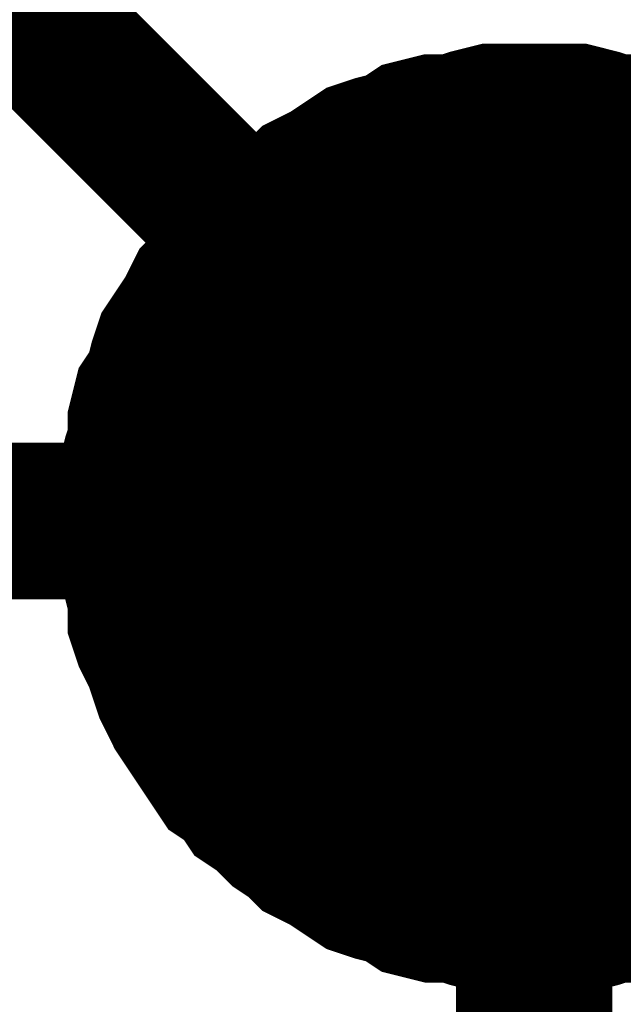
# Model space of a CAD drawing. Extents: x 0 to 17, y 0 to 11.
# Tile 20 of 29: x 5.7616 to 5.8071, y 9.3632 to 9.4375. Entities that reach past the tile are written whole.
import ezdxf

# ---------------------------------------------------------------- set-up
doc = ezdxf.new("R2010")
doc.units = 0
doc.layers.add('SHEET', color=255, linetype='CONTINUOUS')

msp = doc.modelspace()

# ---------------------------------------------------------------- linework, layer by layer
at = {"layer": 'SHEET'}
for points, const_width in [([(5.800387, 9.399662), (5.700196, 9.499856)], 0.0118), ([(5.77029, 9.399662), (5.77029, 9.401246), (5.77029, 9.40283), (5.770686, 9.404414), (5.771082, 9.405602), (5.771082, 9.407186), (5.771478, 9.40877), (5.77227, 9.409958), (5.772666, 9.411542), (5.773062, 9.41273), (5.773854, 9.413918), (5.774646, 9.415107), (5.775438, 9.416691), (5.77623, 9.417483), (5.777022, 9.418671), (5.77821, 9.419859), (5.779002, 9.421047), (5.78019, 9.421839), (5.781378, 9.423027), (5.782566, 9.423819), (5.783358, 9.424611), (5.784942, 9.425403), (5.78613, 9.426195), (5.787318, 9.426987), (5.788506, 9.427383), (5.79009, 9.427779), (5.791278, 9.428571), (5.792862, 9.428967), (5.794447, 9.428967), (5.795635, 9.429363), (5.797219, 9.42976), (5.798803, 9.42976), (5.800387, 9.42976)], 0.0118), ([(5.77029, 9.399662), (5.77029, 9.401246), (5.77029, 9.40283), (5.770686, 9.404414), (5.771082, 9.405602), (5.771082, 9.407186), (5.771478, 9.40877), (5.77227, 9.409958), (5.772666, 9.411542), (5.773062, 9.41273), (5.773854, 9.413918), (5.774646, 9.415107), (5.775438, 9.416691), (5.77623, 9.417483), (5.777022, 9.418671), (5.77821, 9.419859), (5.779002, 9.421047), (5.78019, 9.421839), (5.781378, 9.423027), (5.782566, 9.423819), (5.783358, 9.424611), (5.784942, 9.425403), (5.78613, 9.426195), (5.787318, 9.426987), (5.788506, 9.427383), (5.79009, 9.427779), (5.791278, 9.428571), (5.792862, 9.428967), (5.794447, 9.428967), (5.795635, 9.429363), (5.797219, 9.42976), (5.798803, 9.42976), (5.800387, 9.42976)], 0.0118), ([(5.77029, 9.399662), (5.77029, 9.401246), (5.77029, 9.40283), (5.770686, 9.404414), (5.771082, 9.405602), (5.771082, 9.407186), (5.771478, 9.40877), (5.77227, 9.409958), (5.772666, 9.411542), (5.773062, 9.41273), (5.773854, 9.413918), (5.774646, 9.415107), (5.775438, 9.416691), (5.77623, 9.417483), (5.777022, 9.418671), (5.77821, 9.419859), (5.779002, 9.421047), (5.78019, 9.421839), (5.781378, 9.423027), (5.782566, 9.423819), (5.783358, 9.424611), (5.784942, 9.425403), (5.78613, 9.426195), (5.787318, 9.426987), (5.788506, 9.427383), (5.79009, 9.427779), (5.791278, 9.428571), (5.792862, 9.428967), (5.794447, 9.428967), (5.795635, 9.429363), (5.797219, 9.42976), (5.798803, 9.42976), (5.800387, 9.42976)], 0.0118), ([(5.77029, 9.399662), (5.77029, 9.401246), (5.77029, 9.40283), (5.770686, 9.404414), (5.771082, 9.405602), (5.771082, 9.407186), (5.771478, 9.40877), (5.77227, 9.409958), (5.772666, 9.411542), (5.773062, 9.41273), (5.773854, 9.413918), (5.774646, 9.415107), (5.775438, 9.416691), (5.77623, 9.417483), (5.777022, 9.418671), (5.77821, 9.419859), (5.779002, 9.421047), (5.78019, 9.421839), (5.781378, 9.423027), (5.782566, 9.423819), (5.783358, 9.424611), (5.784942, 9.425403), (5.78613, 9.426195), (5.787318, 9.426987), (5.788506, 9.427383), (5.79009, 9.427779), (5.791278, 9.428571), (5.792862, 9.428967), (5.794447, 9.428967), (5.795635, 9.429363), (5.797219, 9.42976), (5.798803, 9.42976), (5.800387, 9.42976)], 0.0118), ([(5.77029, 9.399662), (5.77029, 9.401246), (5.77029, 9.40283), (5.770686, 9.404414), (5.771082, 9.405602), (5.771082, 9.407186), (5.771478, 9.40877), (5.77227, 9.409958), (5.772666, 9.411542), (5.773062, 9.41273), (5.773854, 9.413918), (5.774646, 9.415107), (5.775438, 9.416691), (5.77623, 9.417483), (5.777022, 9.418671), (5.77821, 9.419859), (5.779002, 9.421047), (5.78019, 9.421839), (5.781378, 9.423027), (5.782566, 9.423819), (5.783358, 9.424611), (5.784942, 9.425403), (5.78613, 9.426195), (5.787318, 9.426987), (5.788506, 9.427383), (5.79009, 9.427779), (5.791278, 9.428571), (5.792862, 9.428967), (5.794447, 9.428967), (5.795635, 9.429363), (5.797219, 9.42976), (5.798803, 9.42976), (5.800387, 9.42976)], 0.0118), ([(5.77029, 9.399662), (5.77029, 9.401246), (5.77029, 9.40283), (5.770686, 9.404414), (5.771082, 9.405602), (5.771082, 9.407186), (5.771478, 9.40877), (5.77227, 9.409958), (5.772666, 9.411542), (5.773062, 9.41273), (5.773854, 9.413918), (5.774646, 9.415107), (5.775438, 9.416691), (5.77623, 9.417483), (5.777022, 9.418671), (5.77821, 9.419859), (5.779002, 9.421047), (5.78019, 9.421839), (5.781378, 9.423027), (5.782566, 9.423819), (5.783358, 9.424611), (5.784942, 9.425403), (5.78613, 9.426195), (5.787318, 9.426987), (5.788506, 9.427383), (5.79009, 9.427779), (5.791278, 9.428571), (5.792862, 9.428967), (5.794447, 9.428967), (5.795635, 9.429363), (5.797219, 9.42976), (5.798803, 9.42976), (5.800387, 9.42976)], 0.0118), ([(5.77029, 9.399662), (5.77029, 9.401246), (5.77029, 9.40283), (5.770686, 9.404414), (5.771082, 9.405602), (5.771082, 9.407186), (5.771478, 9.40877), (5.77227, 9.409958), (5.772666, 9.411542), (5.773062, 9.41273), (5.773854, 9.413918), (5.774646, 9.415107), (5.775438, 9.416691), (5.77623, 9.417483), (5.777022, 9.418671), (5.77821, 9.419859), (5.779002, 9.421047), (5.78019, 9.421839), (5.781378, 9.423027), (5.782566, 9.423819), (5.783358, 9.424611), (5.784942, 9.425403), (5.78613, 9.426195), (5.787318, 9.426987), (5.788506, 9.427383), (5.79009, 9.427779), (5.791278, 9.428571), (5.792862, 9.428967), (5.794447, 9.428967), (5.795635, 9.429363), (5.797219, 9.42976), (5.798803, 9.42976), (5.800387, 9.42976)], 0.0118), ([(5.77029, 9.399662), (5.77029, 9.401246), (5.77029, 9.40283), (5.770686, 9.404414), (5.771082, 9.405602), (5.771082, 9.407186), (5.771478, 9.40877), (5.77227, 9.409958), (5.772666, 9.411542), (5.773062, 9.41273), (5.773854, 9.413918), (5.774646, 9.415107), (5.775438, 9.416691), (5.77623, 9.417483), (5.777022, 9.418671), (5.77821, 9.419859), (5.779002, 9.421047), (5.78019, 9.421839), (5.781378, 9.423027), (5.782566, 9.423819), (5.783358, 9.424611), (5.784942, 9.425403), (5.78613, 9.426195), (5.787318, 9.426987), (5.788506, 9.427383), (5.79009, 9.427779), (5.791278, 9.428571), (5.792862, 9.428967), (5.794447, 9.428967), (5.795635, 9.429363), (5.797219, 9.42976), (5.798803, 9.42976), (5.800387, 9.42976)], 0.0118), ([(5.77029, 9.399662), (5.77029, 9.401246), (5.77029, 9.40283), (5.770686, 9.404414), (5.771082, 9.405602), (5.771082, 9.407186), (5.771478, 9.40877), (5.77227, 9.409958), (5.772666, 9.411542), (5.773062, 9.41273), (5.773854, 9.413918), (5.774646, 9.415107), (5.775438, 9.416691), (5.77623, 9.417483), (5.777022, 9.418671), (5.77821, 9.419859), (5.779002, 9.421047), (5.78019, 9.421839), (5.781378, 9.423027), (5.782566, 9.423819), (5.783358, 9.424611), (5.784942, 9.425403), (5.78613, 9.426195), (5.787318, 9.426987), (5.788506, 9.427383), (5.79009, 9.427779), (5.791278, 9.428571), (5.792862, 9.428967), (5.794447, 9.428967), (5.795635, 9.429363), (5.797219, 9.42976), (5.798803, 9.42976), (5.800387, 9.42976)], 0.0118), ([(5.77029, 9.399662), (5.77029, 9.401246), (5.77029, 9.40283), (5.770686, 9.404414), (5.771082, 9.405602), (5.771082, 9.407186), (5.771478, 9.40877), (5.77227, 9.409958), (5.772666, 9.411542), (5.773062, 9.41273), (5.773854, 9.413918), (5.774646, 9.415107), (5.775438, 9.416691), (5.77623, 9.417483), (5.777022, 9.418671), (5.77821, 9.419859), (5.779002, 9.421047), (5.78019, 9.421839), (5.781378, 9.423027), (5.782566, 9.423819), (5.783358, 9.424611), (5.784942, 9.425403), (5.78613, 9.426195), (5.787318, 9.426987), (5.788506, 9.427383), (5.79009, 9.427779), (5.791278, 9.428571), (5.792862, 9.428967), (5.794447, 9.428967), (5.795635, 9.429363), (5.797219, 9.42976), (5.798803, 9.42976), (5.800387, 9.42976)], 0.0118), ([(5.800387, 9.42976), (5.800387, 9.42976)], 0.0118), ([(5.800387, 9.42976), (5.801971, 9.42976), (5.803555, 9.42976), (5.805139, 9.429363), (5.806327, 9.428967), (5.807911, 9.428967), (5.809495, 9.428571), (5.810683, 9.427779), (5.811871, 9.427383), (5.813455, 9.426987)], 0.0118), ([(5.800387, 9.42976), (5.800387, 9.42976)], 0.0118), ([(5.800387, 9.42976), (5.801971, 9.42976), (5.803555, 9.42976), (5.805139, 9.429363), (5.806327, 9.428967), (5.807911, 9.428967), (5.809495, 9.428571), (5.810683, 9.427779), (5.811871, 9.427383), (5.813455, 9.426987)], 0.0118), ([(5.800387, 9.42976), (5.800387, 9.42976)], 0.0118), ([(5.800387, 9.42976), (5.801971, 9.42976), (5.803555, 9.42976), (5.805139, 9.429363), (5.806327, 9.428967), (5.807911, 9.428967), (5.809495, 9.428571), (5.810683, 9.427779), (5.811871, 9.427383), (5.813455, 9.426987)], 0.0118), ([(5.800387, 9.42976), (5.800387, 9.42976)], 0.0118), ([(5.800387, 9.42976), (5.801971, 9.42976), (5.803555, 9.42976), (5.805139, 9.429363), (5.806327, 9.428967), (5.807911, 9.428967), (5.809495, 9.428571), (5.810683, 9.427779), (5.811871, 9.427383), (5.813455, 9.426987)], 0.0118), ([(5.800387, 9.42976), (5.800387, 9.42976)], 0.0118), ([(5.800387, 9.42976), (5.801971, 9.42976), (5.803555, 9.42976), (5.805139, 9.429363), (5.806327, 9.428967), (5.807911, 9.428967), (5.809495, 9.428571), (5.810683, 9.427779), (5.811871, 9.427383), (5.813455, 9.426987)], 0.0118), ([(5.800387, 9.42976), (5.800387, 9.42976)], 0.0118), ([(5.800387, 9.42976), (5.801971, 9.42976), (5.803555, 9.42976), (5.805139, 9.429363), (5.806327, 9.428967), (5.807911, 9.428967), (5.809495, 9.428571), (5.810683, 9.427779), (5.811871, 9.427383), (5.813455, 9.426987)], 0.0118), ([(5.800387, 9.42976), (5.800387, 9.42976)], 0.0118), ([(5.800387, 9.42976), (5.801971, 9.42976), (5.803555, 9.42976), (5.805139, 9.429363), (5.806327, 9.428967), (5.807911, 9.428967), (5.809495, 9.428571), (5.810683, 9.427779), (5.811871, 9.427383), (5.813455, 9.426987)], 0.0118), ([(5.800387, 9.42976), (5.800387, 9.42976)], 0.0118), ([(5.800387, 9.42976), (5.801971, 9.42976), (5.803555, 9.42976), (5.805139, 9.429363), (5.806327, 9.428967), (5.807911, 9.428967), (5.809495, 9.428571), (5.810683, 9.427779), (5.811871, 9.427383), (5.813455, 9.426987)], 0.0118), ([(5.800387, 9.42976), (5.800387, 9.42976)], 0.0118), ([(5.800387, 9.42976), (5.801971, 9.42976), (5.803555, 9.42976), (5.805139, 9.429363), (5.806327, 9.428967), (5.807911, 9.428967), (5.809495, 9.428571), (5.810683, 9.427779), (5.811871, 9.427383), (5.813455, 9.426987)], 0.0118), ([(5.800387, 9.42976), (5.800387, 9.42976)], 0.0118), ([(5.800387, 9.42976), (5.801971, 9.42976), (5.803555, 9.42976), (5.805139, 9.429363), (5.806327, 9.428967), (5.807911, 9.428967), (5.809495, 9.428571), (5.810683, 9.427779), (5.811871, 9.427383), (5.813455, 9.426987)], 0.0118), ([(5.77029, 9.399662), (5.77029, 9.401246), (5.77029, 9.40283), (5.770686, 9.404414), (5.771082, 9.405602), (5.771082, 9.407186), (5.771478, 9.40877), (5.77227, 9.409958), (5.772666, 9.411542), (5.773062, 9.41273), (5.773854, 9.413918), (5.774646, 9.415107), (5.775438, 9.416691), (5.77623, 9.417483), (5.777022, 9.418671), (5.77821, 9.419859), (5.779002, 9.421047), (5.78019, 9.421839), (5.781378, 9.423027), (5.782566, 9.423819), (5.783358, 9.424611), (5.784942, 9.425403), (5.78613, 9.426195), (5.787318, 9.426987), (5.788506, 9.427383), (5.79009, 9.427779), (5.791278, 9.428571), (5.792862, 9.428967), (5.794447, 9.428967), (5.795635, 9.429363), (5.797219, 9.42976), (5.798803, 9.42976), (5.800387, 9.42976)], 0.0039), ([(5.77029, 9.399662), (5.77029, 9.401246), (5.77029, 9.40283), (5.770686, 9.404414), (5.771082, 9.405602), (5.771082, 9.407186), (5.771478, 9.40877), (5.77227, 9.409958), (5.772666, 9.411542), (5.773062, 9.41273), (5.773854, 9.413918), (5.774646, 9.415107), (5.775438, 9.416691), (5.77623, 9.417483), (5.777022, 9.418671), (5.77821, 9.419859), (5.779002, 9.421047), (5.78019, 9.421839), (5.781378, 9.423027), (5.782566, 9.423819), (5.783358, 9.424611), (5.784942, 9.425403), (5.78613, 9.426195), (5.787318, 9.426987), (5.788506, 9.427383), (5.79009, 9.427779), (5.791278, 9.428571), (5.792862, 9.428967), (5.794447, 9.428967), (5.795635, 9.429363), (5.797219, 9.42976), (5.798803, 9.42976), (5.800387, 9.42976)], 0.0039), ([(5.77029, 9.399662), (5.77029, 9.401246), (5.77029, 9.40283), (5.770686, 9.404414), (5.771082, 9.405602), (5.771082, 9.407186), (5.771478, 9.40877), (5.77227, 9.409958), (5.772666, 9.411542), (5.773062, 9.41273), (5.773854, 9.413918), (5.774646, 9.415107), (5.775438, 9.416691), (5.77623, 9.417483), (5.777022, 9.418671), (5.77821, 9.419859), (5.779002, 9.421047), (5.78019, 9.421839), (5.781378, 9.423027), (5.782566, 9.423819), (5.783358, 9.424611), (5.784942, 9.425403), (5.78613, 9.426195), (5.787318, 9.426987), (5.788506, 9.427383), (5.79009, 9.427779), (5.791278, 9.428571), (5.792862, 9.428967), (5.794447, 9.428967), (5.795635, 9.429363), (5.797219, 9.42976), (5.798803, 9.42976), (5.800387, 9.42976)], 0.0039), ([(5.77029, 9.399662), (5.77029, 9.401246), (5.77029, 9.40283), (5.770686, 9.404414), (5.771082, 9.405602), (5.771082, 9.407186), (5.771478, 9.40877), (5.77227, 9.409958), (5.772666, 9.411542), (5.773062, 9.41273), (5.773854, 9.413918), (5.774646, 9.415107), (5.775438, 9.416691), (5.77623, 9.417483), (5.777022, 9.418671), (5.77821, 9.419859), (5.779002, 9.421047), (5.78019, 9.421839), (5.781378, 9.423027), (5.782566, 9.423819), (5.783358, 9.424611), (5.784942, 9.425403), (5.78613, 9.426195), (5.787318, 9.426987), (5.788506, 9.427383), (5.79009, 9.427779), (5.791278, 9.428571), (5.792862, 9.428967), (5.794447, 9.428967), (5.795635, 9.429363), (5.797219, 9.42976), (5.798803, 9.42976), (5.800387, 9.42976)], 0.0039), ([(5.77029, 9.399662), (5.77029, 9.401246), (5.77029, 9.40283), (5.770686, 9.404414), (5.771082, 9.405602), (5.771082, 9.407186), (5.771478, 9.40877), (5.77227, 9.409958), (5.772666, 9.411542), (5.773062, 9.41273), (5.773854, 9.413918), (5.774646, 9.415107), (5.775438, 9.416691), (5.77623, 9.417483), (5.777022, 9.418671), (5.77821, 9.419859), (5.779002, 9.421047), (5.78019, 9.421839), (5.781378, 9.423027), (5.782566, 9.423819), (5.783358, 9.424611), (5.784942, 9.425403), (5.78613, 9.426195), (5.787318, 9.426987), (5.788506, 9.427383), (5.79009, 9.427779), (5.791278, 9.428571), (5.792862, 9.428967), (5.794447, 9.428967), (5.795635, 9.429363), (5.797219, 9.42976), (5.798803, 9.42976), (5.800387, 9.42976)], 0.0039), ([(5.77029, 9.399662), (5.77029, 9.401246), (5.77029, 9.40283), (5.770686, 9.404414), (5.771082, 9.405602), (5.771082, 9.407186), (5.771478, 9.40877), (5.77227, 9.409958), (5.772666, 9.411542), (5.773062, 9.41273), (5.773854, 9.413918), (5.774646, 9.415107), (5.775438, 9.416691), (5.77623, 9.417483), (5.777022, 9.418671), (5.77821, 9.419859), (5.779002, 9.421047), (5.78019, 9.421839), (5.781378, 9.423027), (5.782566, 9.423819), (5.783358, 9.424611), (5.784942, 9.425403), (5.78613, 9.426195), (5.787318, 9.426987), (5.788506, 9.427383), (5.79009, 9.427779), (5.791278, 9.428571), (5.792862, 9.428967), (5.794447, 9.428967), (5.795635, 9.429363), (5.797219, 9.42976), (5.798803, 9.42976), (5.800387, 9.42976)], 0.0039), ([(5.77029, 9.399662), (5.77029, 9.401246), (5.77029, 9.40283), (5.770686, 9.404414), (5.771082, 9.405602), (5.771082, 9.407186), (5.771478, 9.40877), (5.77227, 9.409958), (5.772666, 9.411542), (5.773062, 9.41273), (5.773854, 9.413918), (5.774646, 9.415107), (5.775438, 9.416691), (5.77623, 9.417483), (5.777022, 9.418671), (5.77821, 9.419859), (5.779002, 9.421047), (5.78019, 9.421839), (5.781378, 9.423027), (5.782566, 9.423819), (5.783358, 9.424611), (5.784942, 9.425403), (5.78613, 9.426195), (5.787318, 9.426987), (5.788506, 9.427383), (5.79009, 9.427779), (5.791278, 9.428571), (5.792862, 9.428967), (5.794447, 9.428967), (5.795635, 9.429363), (5.797219, 9.42976), (5.798803, 9.42976), (5.800387, 9.42976)], 0.0039), ([(5.77029, 9.399662), (5.77029, 9.401246), (5.77029, 9.40283), (5.770686, 9.404414), (5.771082, 9.405602), (5.771082, 9.407186), (5.771478, 9.40877), (5.77227, 9.409958), (5.772666, 9.411542), (5.773062, 9.41273), (5.773854, 9.413918), (5.774646, 9.415107), (5.775438, 9.416691), (5.77623, 9.417483), (5.777022, 9.418671), (5.77821, 9.419859), (5.779002, 9.421047), (5.78019, 9.421839), (5.781378, 9.423027), (5.782566, 9.423819), (5.783358, 9.424611), (5.784942, 9.425403), (5.78613, 9.426195), (5.787318, 9.426987), (5.788506, 9.427383), (5.79009, 9.427779), (5.791278, 9.428571), (5.792862, 9.428967), (5.794447, 9.428967), (5.795635, 9.429363), (5.797219, 9.42976), (5.798803, 9.42976), (5.800387, 9.42976)], 0.0039), ([(5.77029, 9.399662), (5.77029, 9.401246), (5.77029, 9.40283), (5.770686, 9.404414), (5.771082, 9.405602), (5.771082, 9.407186), (5.771478, 9.40877), (5.77227, 9.409958), (5.772666, 9.411542), (5.773062, 9.41273), (5.773854, 9.413918), (5.774646, 9.415107), (5.775438, 9.416691), (5.77623, 9.417483), (5.777022, 9.418671), (5.77821, 9.419859), (5.779002, 9.421047), (5.78019, 9.421839), (5.781378, 9.423027), (5.782566, 9.423819), (5.783358, 9.424611), (5.784942, 9.425403), (5.78613, 9.426195), (5.787318, 9.426987), (5.788506, 9.427383), (5.79009, 9.427779), (5.791278, 9.428571), (5.792862, 9.428967), (5.794447, 9.428967), (5.795635, 9.429363), (5.797219, 9.42976), (5.798803, 9.42976), (5.800387, 9.42976)], 0.0039), ([(5.77029, 9.399662), (5.77029, 9.401246), (5.77029, 9.40283), (5.770686, 9.404414), (5.771082, 9.405602), (5.771082, 9.407186), (5.771478, 9.40877), (5.77227, 9.409958), (5.772666, 9.411542), (5.773062, 9.41273), (5.773854, 9.413918), (5.774646, 9.415107), (5.775438, 9.416691), (5.77623, 9.417483), (5.777022, 9.418671), (5.77821, 9.419859), (5.779002, 9.421047), (5.78019, 9.421839), (5.781378, 9.423027), (5.782566, 9.423819), (5.783358, 9.424611), (5.784942, 9.425403), (5.78613, 9.426195), (5.787318, 9.426987), (5.788506, 9.427383), (5.79009, 9.427779), (5.791278, 9.428571), (5.792862, 9.428967), (5.794447, 9.428967), (5.795635, 9.429363), (5.797219, 9.42976), (5.798803, 9.42976), (5.800387, 9.42976)], 0.0039), ([(5.800387, 9.42976), (5.800387, 9.42976)], 0.0039), ([(5.800387, 9.42976), (5.801971, 9.42976), (5.803555, 9.42976), (5.805139, 9.429363), (5.806327, 9.428967), (5.807911, 9.428967), (5.809495, 9.428571)], 0.0039), ([(5.800387, 9.42976), (5.800387, 9.42976)], 0.0039), ([(5.800387, 9.42976), (5.801971, 9.42976), (5.803555, 9.42976), (5.805139, 9.429363), (5.806327, 9.428967), (5.807911, 9.428967), (5.809495, 9.428571)], 0.0039), ([(5.800387, 9.42976), (5.800387, 9.42976)], 0.0039), ([(5.800387, 9.42976), (5.801971, 9.42976), (5.803555, 9.42976), (5.805139, 9.429363), (5.806327, 9.428967), (5.807911, 9.428967), (5.809495, 9.428571)], 0.0039), ([(5.800387, 9.42976), (5.800387, 9.42976)], 0.0039), ([(5.800387, 9.42976), (5.801971, 9.42976), (5.803555, 9.42976), (5.805139, 9.429363), (5.806327, 9.428967), (5.807911, 9.428967), (5.809495, 9.428571)], 0.0039), ([(5.800387, 9.42976), (5.800387, 9.42976)], 0.0039), ([(5.800387, 9.42976), (5.801971, 9.42976), (5.803555, 9.42976), (5.805139, 9.429363), (5.806327, 9.428967), (5.807911, 9.428967), (5.809495, 9.428571)], 0.0039), ([(5.800387, 9.42976), (5.800387, 9.42976)], 0.0039), ([(5.800387, 9.42976), (5.801971, 9.42976), (5.803555, 9.42976), (5.805139, 9.429363), (5.806327, 9.428967), (5.807911, 9.428967), (5.809495, 9.428571)], 0.0039), ([(5.800387, 9.42976), (5.800387, 9.42976)], 0.0039), ([(5.800387, 9.42976), (5.801971, 9.42976), (5.803555, 9.42976), (5.805139, 9.429363), (5.806327, 9.428967), (5.807911, 9.428967), (5.809495, 9.428571)], 0.0039), ([(5.800387, 9.42976), (5.800387, 9.42976)], 0.0039), ([(5.800387, 9.42976), (5.801971, 9.42976), (5.803555, 9.42976), (5.805139, 9.429363), (5.806327, 9.428967), (5.807911, 9.428967), (5.809495, 9.428571)], 0.0039), ([(5.800387, 9.42976), (5.800387, 9.42976)], 0.0039), ([(5.800387, 9.42976), (5.801971, 9.42976), (5.803555, 9.42976), (5.805139, 9.429363), (5.806327, 9.428967), (5.807911, 9.428967), (5.809495, 9.428571)], 0.0039), ([(5.800387, 9.42976), (5.800387, 9.42976)], 0.0039), ([(5.800387, 9.42976), (5.801971, 9.42976), (5.803555, 9.42976), (5.805139, 9.429363), (5.806327, 9.428967), (5.807911, 9.428967), (5.809495, 9.428571)], 0.0039), ([(5.800387, 9.399662), (4.930348, 9.399662)], 0.0118), ([(5.800387, 9.36996), (5.798803, 9.36996), (5.797219, 9.36996), (5.795635, 9.370356), (5.794447, 9.370752), (5.792862, 9.370752), (5.791278, 9.371148), (5.79009, 9.37194), (5.788506, 9.372336), (5.787318, 9.372732), (5.78613, 9.373524), (5.784942, 9.374316), (5.783358, 9.375108), (5.782566, 9.3759), (5.781378, 9.376692), (5.78019, 9.37788), (5.779002, 9.378672), (5.77821, 9.37986), (5.777022, 9.380652), (5.77623, 9.38184), (5.775438, 9.383029), (5.774646, 9.384217), (5.773854, 9.385405), (5.773062, 9.386989), (5.772666, 9.388177), (5.77227, 9.389365), (5.771478, 9.390949), (5.771082, 9.392137), (5.771082, 9.393721), (5.770686, 9.395305), (5.77029, 9.396493), (5.77029, 9.398077), (5.77029, 9.399662)], 0.0118), ([(5.77029, 9.399662), (5.77029, 9.399662)], 0.0118), ([(5.800387, 9.36996), (5.798803, 9.36996), (5.797219, 9.36996), (5.795635, 9.370356), (5.794447, 9.370752), (5.792862, 9.370752), (5.791278, 9.371148), (5.79009, 9.37194), (5.788506, 9.372336), (5.787318, 9.372732), (5.78613, 9.373524), (5.784942, 9.374316), (5.783358, 9.375108), (5.782566, 9.3759), (5.781378, 9.376692), (5.78019, 9.37788), (5.779002, 9.378672), (5.77821, 9.37986), (5.777022, 9.380652), (5.77623, 9.38184), (5.775438, 9.383029), (5.774646, 9.384217), (5.773854, 9.385405), (5.773062, 9.386989), (5.772666, 9.388177), (5.77227, 9.389365), (5.771478, 9.390949), (5.771082, 9.392137), (5.771082, 9.393721), (5.770686, 9.395305), (5.77029, 9.396493), (5.77029, 9.398077), (5.77029, 9.399662)], 0.0118), ([(5.77029, 9.399662), (5.77029, 9.399662)], 0.0118), ([(5.800387, 9.36996), (5.798803, 9.36996), (5.797219, 9.36996), (5.795635, 9.370356), (5.794447, 9.370752), (5.792862, 9.370752), (5.791278, 9.371148), (5.79009, 9.37194), (5.788506, 9.372336), (5.787318, 9.372732), (5.78613, 9.373524), (5.784942, 9.374316), (5.783358, 9.375108), (5.782566, 9.3759), (5.781378, 9.376692), (5.78019, 9.37788), (5.779002, 9.378672), (5.77821, 9.37986), (5.777022, 9.380652), (5.77623, 9.38184), (5.775438, 9.383029), (5.774646, 9.384217), (5.773854, 9.385405), (5.773062, 9.386989), (5.772666, 9.388177), (5.77227, 9.389365), (5.771478, 9.390949), (5.771082, 9.392137), (5.771082, 9.393721), (5.770686, 9.395305), (5.77029, 9.396493), (5.77029, 9.398077), (5.77029, 9.399662)], 0.0118), ([(5.77029, 9.399662), (5.77029, 9.399662)], 0.0118), ([(5.800387, 9.36996), (5.798803, 9.36996), (5.797219, 9.36996), (5.795635, 9.370356), (5.794447, 9.370752), (5.792862, 9.370752), (5.791278, 9.371148), (5.79009, 9.37194), (5.788506, 9.372336), (5.787318, 9.372732), (5.78613, 9.373524), (5.784942, 9.374316), (5.783358, 9.375108), (5.782566, 9.3759), (5.781378, 9.376692), (5.78019, 9.37788), (5.779002, 9.378672), (5.77821, 9.37986), (5.777022, 9.380652), (5.77623, 9.38184), (5.775438, 9.383029), (5.774646, 9.384217), (5.773854, 9.385405), (5.773062, 9.386989), (5.772666, 9.388177), (5.77227, 9.389365), (5.771478, 9.390949), (5.771082, 9.392137), (5.771082, 9.393721), (5.770686, 9.395305), (5.77029, 9.396493), (5.77029, 9.398077), (5.77029, 9.399662)], 0.0118), ([(5.77029, 9.399662), (5.77029, 9.399662)], 0.0118), ([(5.800387, 9.36996), (5.798803, 9.36996), (5.797219, 9.36996), (5.795635, 9.370356), (5.794447, 9.370752), (5.792862, 9.370752), (5.791278, 9.371148), (5.79009, 9.37194), (5.788506, 9.372336), (5.787318, 9.372732), (5.78613, 9.373524), (5.784942, 9.374316), (5.783358, 9.375108), (5.782566, 9.3759), (5.781378, 9.376692), (5.78019, 9.37788), (5.779002, 9.378672), (5.77821, 9.37986), (5.777022, 9.380652), (5.77623, 9.38184), (5.775438, 9.383029), (5.774646, 9.384217), (5.773854, 9.385405), (5.773062, 9.386989), (5.772666, 9.388177), (5.77227, 9.389365), (5.771478, 9.390949), (5.771082, 9.392137), (5.771082, 9.393721), (5.770686, 9.395305), (5.77029, 9.396493), (5.77029, 9.398077), (5.77029, 9.399662)], 0.0118), ([(5.77029, 9.399662), (5.77029, 9.399662)], 0.0118), ([(5.800387, 9.36996), (5.798803, 9.36996), (5.797219, 9.36996), (5.795635, 9.370356), (5.794447, 9.370752), (5.792862, 9.370752), (5.791278, 9.371148), (5.79009, 9.37194), (5.788506, 9.372336), (5.787318, 9.372732), (5.78613, 9.373524), (5.784942, 9.374316), (5.783358, 9.375108), (5.782566, 9.3759), (5.781378, 9.376692), (5.78019, 9.37788), (5.779002, 9.378672), (5.77821, 9.37986), (5.777022, 9.380652), (5.77623, 9.38184), (5.775438, 9.383029), (5.774646, 9.384217), (5.773854, 9.385405), (5.773062, 9.386989), (5.772666, 9.388177), (5.77227, 9.389365), (5.771478, 9.390949), (5.771082, 9.392137), (5.771082, 9.393721), (5.770686, 9.395305), (5.77029, 9.396493), (5.77029, 9.398077), (5.77029, 9.399662)], 0.0118), ([(5.77029, 9.399662), (5.77029, 9.399662)], 0.0118), ([(5.800387, 9.36996), (5.798803, 9.36996), (5.797219, 9.36996), (5.795635, 9.370356), (5.794447, 9.370752), (5.792862, 9.370752), (5.791278, 9.371148), (5.79009, 9.37194), (5.788506, 9.372336), (5.787318, 9.372732), (5.78613, 9.373524), (5.784942, 9.374316), (5.783358, 9.375108), (5.782566, 9.3759), (5.781378, 9.376692), (5.78019, 9.37788), (5.779002, 9.378672), (5.77821, 9.37986), (5.777022, 9.380652), (5.77623, 9.38184), (5.775438, 9.383029), (5.774646, 9.384217), (5.773854, 9.385405), (5.773062, 9.386989), (5.772666, 9.388177), (5.77227, 9.389365), (5.771478, 9.390949), (5.771082, 9.392137), (5.771082, 9.393721), (5.770686, 9.395305), (5.77029, 9.396493), (5.77029, 9.398077), (5.77029, 9.399662)], 0.0118), ([(5.77029, 9.399662), (5.77029, 9.399662)], 0.0118), ([(5.800387, 9.36996), (5.798803, 9.36996), (5.797219, 9.36996), (5.795635, 9.370356), (5.794447, 9.370752), (5.792862, 9.370752), (5.791278, 9.371148), (5.79009, 9.37194), (5.788506, 9.372336), (5.787318, 9.372732), (5.78613, 9.373524), (5.784942, 9.374316), (5.783358, 9.375108), (5.782566, 9.3759), (5.781378, 9.376692), (5.78019, 9.37788), (5.779002, 9.378672), (5.77821, 9.37986), (5.777022, 9.380652), (5.77623, 9.38184), (5.775438, 9.383029), (5.774646, 9.384217), (5.773854, 9.385405), (5.773062, 9.386989), (5.772666, 9.388177), (5.77227, 9.389365), (5.771478, 9.390949), (5.771082, 9.392137), (5.771082, 9.393721), (5.770686, 9.395305), (5.77029, 9.396493), (5.77029, 9.398077), (5.77029, 9.399662)], 0.0118), ([(5.77029, 9.399662), (5.77029, 9.399662)], 0.0118), ([(5.800387, 9.36996), (5.798803, 9.36996), (5.797219, 9.36996), (5.795635, 9.370356), (5.794447, 9.370752), (5.792862, 9.370752), (5.791278, 9.371148), (5.79009, 9.37194), (5.788506, 9.372336), (5.787318, 9.372732), (5.78613, 9.373524), (5.784942, 9.374316), (5.783358, 9.375108), (5.782566, 9.3759), (5.781378, 9.376692), (5.78019, 9.37788), (5.779002, 9.378672), (5.77821, 9.37986), (5.777022, 9.380652), (5.77623, 9.38184), (5.775438, 9.383029), (5.774646, 9.384217), (5.773854, 9.385405), (5.773062, 9.386989), (5.772666, 9.388177), (5.77227, 9.389365), (5.771478, 9.390949), (5.771082, 9.392137), (5.771082, 9.393721), (5.770686, 9.395305), (5.77029, 9.396493), (5.77029, 9.398077), (5.77029, 9.399662)], 0.0118), ([(5.77029, 9.399662), (5.77029, 9.399662)], 0.0118), ([(5.800387, 9.36996), (5.798803, 9.36996), (5.797219, 9.36996), (5.795635, 9.370356), (5.794447, 9.370752), (5.792862, 9.370752), (5.791278, 9.371148), (5.79009, 9.37194), (5.788506, 9.372336), (5.787318, 9.372732), (5.78613, 9.373524), (5.784942, 9.374316), (5.783358, 9.375108), (5.782566, 9.3759), (5.781378, 9.376692), (5.78019, 9.37788), (5.779002, 9.378672), (5.77821, 9.37986), (5.777022, 9.380652), (5.77623, 9.38184), (5.775438, 9.383029), (5.774646, 9.384217), (5.773854, 9.385405), (5.773062, 9.386989), (5.772666, 9.388177), (5.77227, 9.389365), (5.771478, 9.390949), (5.771082, 9.392137), (5.771082, 9.393721), (5.770686, 9.395305), (5.77029, 9.396493), (5.77029, 9.398077), (5.77029, 9.399662)], 0.0118), ([(5.77029, 9.399662), (5.77029, 9.399662)], 0.0118), ([(5.800387, 9.14977), (5.800387, 9.399662)], 0.0118), ([(5.800387, 9.399662), (5.900182, 9.399662)], 0.0118), ([(5.800387, 9.36996), (5.798803, 9.36996), (5.797219, 9.36996), (5.795635, 9.370356), (5.794447, 9.370752), (5.792862, 9.370752), (5.791278, 9.371148), (5.79009, 9.37194), (5.788506, 9.372336), (5.787318, 9.372732), (5.78613, 9.373524), (5.784942, 9.374316), (5.783358, 9.375108), (5.782566, 9.3759), (5.781378, 9.376692), (5.78019, 9.37788), (5.779002, 9.378672), (5.77821, 9.37986), (5.777022, 9.380652), (5.77623, 9.38184), (5.775438, 9.383029), (5.774646, 9.384217), (5.773854, 9.385405), (5.773062, 9.386989), (5.772666, 9.388177), (5.77227, 9.389365), (5.771478, 9.390949), (5.771082, 9.392137), (5.771082, 9.393721), (5.770686, 9.395305), (5.77029, 9.396493), (5.77029, 9.398077), (5.77029, 9.399662)], 0.0039), ([(5.77029, 9.399662), (5.77029, 9.399662)], 0.0039), ([(5.800387, 9.36996), (5.798803, 9.36996), (5.797219, 9.36996), (5.795635, 9.370356), (5.794447, 9.370752), (5.792862, 9.370752), (5.791278, 9.371148), (5.79009, 9.37194), (5.788506, 9.372336), (5.787318, 9.372732), (5.78613, 9.373524), (5.784942, 9.374316), (5.783358, 9.375108), (5.782566, 9.3759), (5.781378, 9.376692), (5.78019, 9.37788), (5.779002, 9.378672), (5.77821, 9.37986), (5.777022, 9.380652), (5.77623, 9.38184), (5.775438, 9.383029), (5.774646, 9.384217), (5.773854, 9.385405), (5.773062, 9.386989), (5.772666, 9.388177), (5.77227, 9.389365), (5.771478, 9.390949), (5.771082, 9.392137), (5.771082, 9.393721), (5.770686, 9.395305), (5.77029, 9.396493), (5.77029, 9.398077), (5.77029, 9.399662)], 0.0039), ([(5.77029, 9.399662), (5.77029, 9.399662)], 0.0039), ([(5.800387, 9.36996), (5.798803, 9.36996), (5.797219, 9.36996), (5.795635, 9.370356), (5.794447, 9.370752), (5.792862, 9.370752), (5.791278, 9.371148), (5.79009, 9.37194), (5.788506, 9.372336), (5.787318, 9.372732), (5.78613, 9.373524), (5.784942, 9.374316), (5.783358, 9.375108), (5.782566, 9.3759), (5.781378, 9.376692), (5.78019, 9.37788), (5.779002, 9.378672), (5.77821, 9.37986), (5.777022, 9.380652), (5.77623, 9.38184), (5.775438, 9.383029), (5.774646, 9.384217), (5.773854, 9.385405), (5.773062, 9.386989), (5.772666, 9.388177), (5.77227, 9.389365), (5.771478, 9.390949), (5.771082, 9.392137), (5.771082, 9.393721), (5.770686, 9.395305), (5.77029, 9.396493), (5.77029, 9.398077), (5.77029, 9.399662)], 0.0039), ([(5.77029, 9.399662), (5.77029, 9.399662)], 0.0039), ([(5.800387, 9.36996), (5.798803, 9.36996), (5.797219, 9.36996), (5.795635, 9.370356), (5.794447, 9.370752), (5.792862, 9.370752), (5.791278, 9.371148), (5.79009, 9.37194), (5.788506, 9.372336), (5.787318, 9.372732), (5.78613, 9.373524), (5.784942, 9.374316), (5.783358, 9.375108), (5.782566, 9.3759), (5.781378, 9.376692), (5.78019, 9.37788), (5.779002, 9.378672), (5.77821, 9.37986), (5.777022, 9.380652), (5.77623, 9.38184), (5.775438, 9.383029), (5.774646, 9.384217), (5.773854, 9.385405), (5.773062, 9.386989), (5.772666, 9.388177), (5.77227, 9.389365), (5.771478, 9.390949), (5.771082, 9.392137), (5.771082, 9.393721), (5.770686, 9.395305), (5.77029, 9.396493), (5.77029, 9.398077), (5.77029, 9.399662)], 0.0039), ([(5.77029, 9.399662), (5.77029, 9.399662)], 0.0039), ([(5.800387, 9.36996), (5.798803, 9.36996), (5.797219, 9.36996), (5.795635, 9.370356), (5.794447, 9.370752), (5.792862, 9.370752), (5.791278, 9.371148), (5.79009, 9.37194), (5.788506, 9.372336), (5.787318, 9.372732), (5.78613, 9.373524), (5.784942, 9.374316), (5.783358, 9.375108), (5.782566, 9.3759), (5.781378, 9.376692), (5.78019, 9.37788), (5.779002, 9.378672), (5.77821, 9.37986), (5.777022, 9.380652), (5.77623, 9.38184), (5.775438, 9.383029), (5.774646, 9.384217), (5.773854, 9.385405), (5.773062, 9.386989), (5.772666, 9.388177), (5.77227, 9.389365), (5.771478, 9.390949), (5.771082, 9.392137), (5.771082, 9.393721), (5.770686, 9.395305), (5.77029, 9.396493), (5.77029, 9.398077), (5.77029, 9.399662)], 0.0039), ([(5.77029, 9.399662), (5.77029, 9.399662)], 0.0039), ([(5.800387, 9.36996), (5.798803, 9.36996), (5.797219, 9.36996), (5.795635, 9.370356), (5.794447, 9.370752), (5.792862, 9.370752), (5.791278, 9.371148), (5.79009, 9.37194), (5.788506, 9.372336), (5.787318, 9.372732), (5.78613, 9.373524), (5.784942, 9.374316), (5.783358, 9.375108), (5.782566, 9.3759), (5.781378, 9.376692), (5.78019, 9.37788), (5.779002, 9.378672), (5.77821, 9.37986), (5.777022, 9.380652), (5.77623, 9.38184), (5.775438, 9.383029), (5.774646, 9.384217), (5.773854, 9.385405), (5.773062, 9.386989), (5.772666, 9.388177), (5.77227, 9.389365), (5.771478, 9.390949), (5.771082, 9.392137), (5.771082, 9.393721), (5.770686, 9.395305), (5.77029, 9.396493), (5.77029, 9.398077), (5.77029, 9.399662)], 0.0039), ([(5.77029, 9.399662), (5.77029, 9.399662)], 0.0039), ([(5.800387, 9.36996), (5.798803, 9.36996), (5.797219, 9.36996), (5.795635, 9.370356), (5.794447, 9.370752), (5.792862, 9.370752), (5.791278, 9.371148), (5.79009, 9.37194), (5.788506, 9.372336), (5.787318, 9.372732), (5.78613, 9.373524), (5.784942, 9.374316), (5.783358, 9.375108), (5.782566, 9.3759), (5.781378, 9.376692), (5.78019, 9.37788), (5.779002, 9.378672), (5.77821, 9.37986), (5.777022, 9.380652), (5.77623, 9.38184), (5.775438, 9.383029), (5.774646, 9.384217), (5.773854, 9.385405), (5.773062, 9.386989), (5.772666, 9.388177), (5.77227, 9.389365), (5.771478, 9.390949), (5.771082, 9.392137), (5.771082, 9.393721), (5.770686, 9.395305), (5.77029, 9.396493), (5.77029, 9.398077), (5.77029, 9.399662)], 0.0039), ([(5.77029, 9.399662), (5.77029, 9.399662)], 0.0039), ([(5.800387, 9.36996), (5.798803, 9.36996), (5.797219, 9.36996), (5.795635, 9.370356), (5.794447, 9.370752), (5.792862, 9.370752), (5.791278, 9.371148), (5.79009, 9.37194), (5.788506, 9.372336), (5.787318, 9.372732), (5.78613, 9.373524), (5.784942, 9.374316), (5.783358, 9.375108), (5.782566, 9.3759), (5.781378, 9.376692), (5.78019, 9.37788), (5.779002, 9.378672), (5.77821, 9.37986), (5.777022, 9.380652), (5.77623, 9.38184), (5.775438, 9.383029), (5.774646, 9.384217), (5.773854, 9.385405), (5.773062, 9.386989), (5.772666, 9.388177), (5.77227, 9.389365), (5.771478, 9.390949), (5.771082, 9.392137), (5.771082, 9.393721), (5.770686, 9.395305), (5.77029, 9.396493), (5.77029, 9.398077), (5.77029, 9.399662)], 0.0039), ([(5.77029, 9.399662), (5.77029, 9.399662)], 0.0039), ([(5.800387, 9.36996), (5.798803, 9.36996), (5.797219, 9.36996), (5.795635, 9.370356), (5.794447, 9.370752), (5.792862, 9.370752), (5.791278, 9.371148), (5.79009, 9.37194), (5.788506, 9.372336), (5.787318, 9.372732), (5.78613, 9.373524), (5.784942, 9.374316), (5.783358, 9.375108), (5.782566, 9.3759), (5.781378, 9.376692), (5.78019, 9.37788), (5.779002, 9.378672), (5.77821, 9.37986), (5.777022, 9.380652), (5.77623, 9.38184), (5.775438, 9.383029), (5.774646, 9.384217), (5.773854, 9.385405), (5.773062, 9.386989), (5.772666, 9.388177), (5.77227, 9.389365), (5.771478, 9.390949), (5.771082, 9.392137), (5.771082, 9.393721), (5.770686, 9.395305), (5.77029, 9.396493), (5.77029, 9.398077), (5.77029, 9.399662)], 0.0039), ([(5.77029, 9.399662), (5.77029, 9.399662)], 0.0039), ([(5.800387, 9.36996), (5.798803, 9.36996), (5.797219, 9.36996), (5.795635, 9.370356), (5.794447, 9.370752), (5.792862, 9.370752), (5.791278, 9.371148), (5.79009, 9.37194), (5.788506, 9.372336), (5.787318, 9.372732), (5.78613, 9.373524), (5.784942, 9.374316), (5.783358, 9.375108), (5.782566, 9.3759), (5.781378, 9.376692), (5.78019, 9.37788), (5.779002, 9.378672), (5.77821, 9.37986), (5.777022, 9.380652), (5.77623, 9.38184), (5.775438, 9.383029), (5.774646, 9.384217), (5.773854, 9.385405), (5.773062, 9.386989), (5.772666, 9.388177), (5.77227, 9.389365), (5.771478, 9.390949), (5.771082, 9.392137), (5.771082, 9.393721), (5.770686, 9.395305), (5.77029, 9.396493), (5.77029, 9.398077), (5.77029, 9.399662)], 0.0039), ([(5.77029, 9.399662), (5.77029, 9.399662)], 0.0039), ([(5.813455, 9.372732), (5.811871, 9.372336), (5.810683, 9.37194), (5.809495, 9.371148), (5.807911, 9.370752), (5.806327, 9.370752), (5.805139, 9.370356), (5.803555, 9.36996), (5.801971, 9.36996), (5.800387, 9.36996)], 0.0118), ([(5.813455, 9.372732), (5.811871, 9.372336), (5.810683, 9.37194), (5.809495, 9.371148), (5.807911, 9.370752), (5.806327, 9.370752), (5.805139, 9.370356), (5.803555, 9.36996), (5.801971, 9.36996), (5.800387, 9.36996)], 0.0118), ([(5.813455, 9.372732), (5.811871, 9.372336), (5.810683, 9.37194), (5.809495, 9.371148), (5.807911, 9.370752), (5.806327, 9.370752), (5.805139, 9.370356), (5.803555, 9.36996), (5.801971, 9.36996), (5.800387, 9.36996)], 0.0118), ([(5.813455, 9.372732), (5.811871, 9.372336), (5.810683, 9.37194), (5.809495, 9.371148), (5.807911, 9.370752), (5.806327, 9.370752), (5.805139, 9.370356), (5.803555, 9.36996), (5.801971, 9.36996), (5.800387, 9.36996)], 0.0118), ([(5.813455, 9.372732), (5.811871, 9.372336), (5.810683, 9.37194), (5.809495, 9.371148), (5.807911, 9.370752), (5.806327, 9.370752), (5.805139, 9.370356), (5.803555, 9.36996), (5.801971, 9.36996), (5.800387, 9.36996)], 0.0118), ([(5.813455, 9.372732), (5.811871, 9.372336), (5.810683, 9.37194), (5.809495, 9.371148), (5.807911, 9.370752), (5.806327, 9.370752), (5.805139, 9.370356), (5.803555, 9.36996), (5.801971, 9.36996), (5.800387, 9.36996)], 0.0118), ([(5.813455, 9.372732), (5.811871, 9.372336), (5.810683, 9.37194), (5.809495, 9.371148), (5.807911, 9.370752), (5.806327, 9.370752), (5.805139, 9.370356), (5.803555, 9.36996), (5.801971, 9.36996), (5.800387, 9.36996)], 0.0118), ([(5.813455, 9.372732), (5.811871, 9.372336), (5.810683, 9.37194), (5.809495, 9.371148), (5.807911, 9.370752), (5.806327, 9.370752), (5.805139, 9.370356), (5.803555, 9.36996), (5.801971, 9.36996), (5.800387, 9.36996)], 0.0118), ([(5.813455, 9.372732), (5.811871, 9.372336), (5.810683, 9.37194), (5.809495, 9.371148), (5.807911, 9.370752), (5.806327, 9.370752), (5.805139, 9.370356), (5.803555, 9.36996), (5.801971, 9.36996), (5.800387, 9.36996)], 0.0118), ([(5.813455, 9.372732), (5.811871, 9.372336), (5.810683, 9.37194), (5.809495, 9.371148), (5.807911, 9.370752), (5.806327, 9.370752), (5.805139, 9.370356), (5.803555, 9.36996), (5.801971, 9.36996), (5.800387, 9.36996)], 0.0118), ([(5.809495, 9.371148), (5.807911, 9.370752), (5.806327, 9.370752), (5.805139, 9.370356), (5.803555, 9.36996), (5.801971, 9.36996), (5.800387, 9.36996)], 0.0039), ([(5.809495, 9.371148), (5.807911, 9.370752), (5.806327, 9.370752), (5.805139, 9.370356), (5.803555, 9.36996), (5.801971, 9.36996), (5.800387, 9.36996)], 0.0039), ([(5.809495, 9.371148), (5.807911, 9.370752), (5.806327, 9.370752), (5.805139, 9.370356), (5.803555, 9.36996), (5.801971, 9.36996), (5.800387, 9.36996)], 0.0039), ([(5.809495, 9.371148), (5.807911, 9.370752), (5.806327, 9.370752), (5.805139, 9.370356), (5.803555, 9.36996), (5.801971, 9.36996), (5.800387, 9.36996)], 0.0039), ([(5.809495, 9.371148), (5.807911, 9.370752), (5.806327, 9.370752), (5.805139, 9.370356), (5.803555, 9.36996), (5.801971, 9.36996), (5.800387, 9.36996)], 0.0039), ([(5.809495, 9.371148), (5.807911, 9.370752), (5.806327, 9.370752), (5.805139, 9.370356), (5.803555, 9.36996), (5.801971, 9.36996), (5.800387, 9.36996)], 0.0039), ([(5.809495, 9.371148), (5.807911, 9.370752), (5.806327, 9.370752), (5.805139, 9.370356), (5.803555, 9.36996), (5.801971, 9.36996), (5.800387, 9.36996)], 0.0039), ([(5.809495, 9.371148), (5.807911, 9.370752), (5.806327, 9.370752), (5.805139, 9.370356), (5.803555, 9.36996), (5.801971, 9.36996), (5.800387, 9.36996)], 0.0039), ([(5.809495, 9.371148), (5.807911, 9.370752), (5.806327, 9.370752), (5.805139, 9.370356), (5.803555, 9.36996), (5.801971, 9.36996), (5.800387, 9.36996)], 0.0039), ([(5.809495, 9.371148), (5.807911, 9.370752), (5.806327, 9.370752), (5.805139, 9.370356), (5.803555, 9.36996), (5.801971, 9.36996), (5.800387, 9.36996)], 0.0039)]:
    msp.add_lwpolyline(points, dxfattribs=dict(at, const_width=const_width))
at = {"layer": 'SHEET', "const_width": 0.03}
msp.add_lwpolyline([(5.785, 9.4, 1), (5.815, 9.4, 1)], format="xyb", close=True, dxfattribs=at)

doc.saveas('drawing.dxf')
